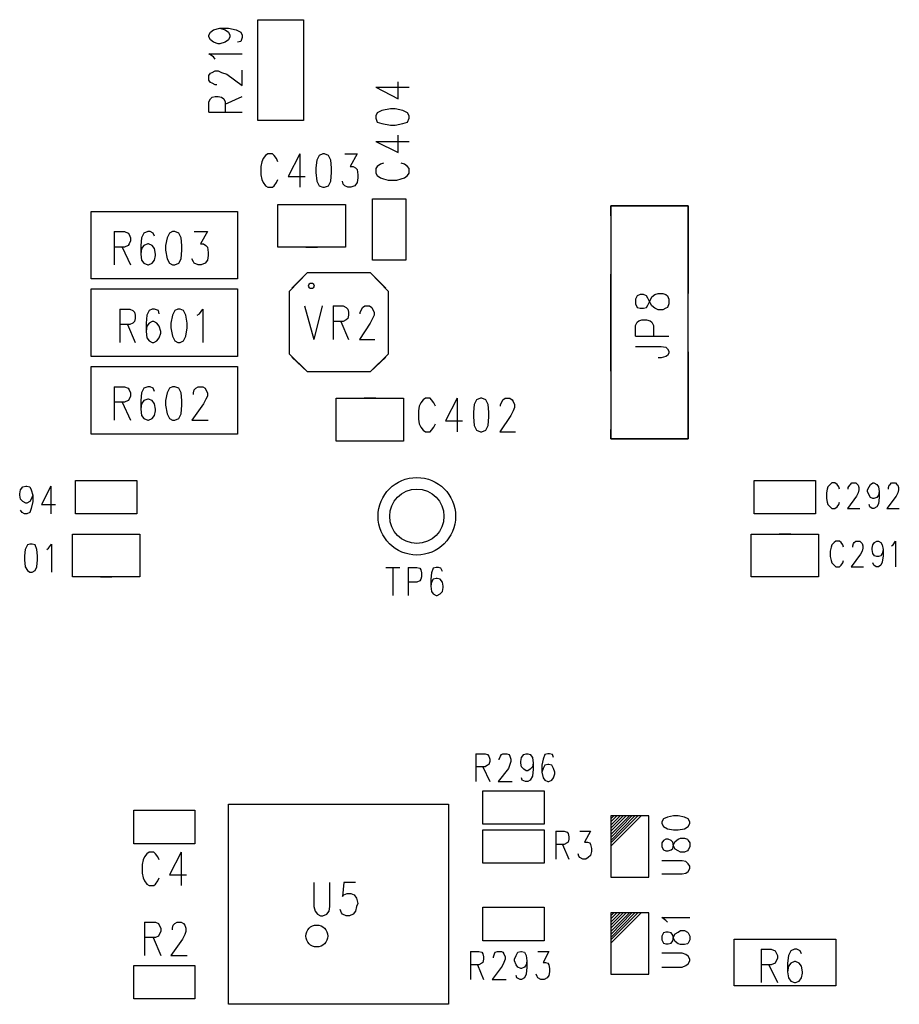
# Model space of a CAD drawing. Extents: x 11.9 to 28.1, y 10.8 to 21.2.
# Tile 10 of 33: x 14.5 to 15.6, y 18.5 to 19.8. Entities that reach past the tile are written whole.
import ezdxf

# ---------------------------------------------------------------- set-up
doc = ezdxf.new("R2010")
doc.units = 0
doc.header["$MEASUREMENT"] = 0
doc.layers.add('LAYNR1', color=2, linetype='Continuous')

msp = doc.modelspace()

# ---------------------------------------------------------------- linework, layer by layer
at = {"layer": 'LAYNR1'}
for points in [[(14.778, 19.686), (14.778, 19.816)], [(14.778, 19.816), (14.837, 19.816)], [(14.837, 19.816), (14.837, 19.686)], [(14.729, 19.805), (14.736, 19.803), (14.74, 19.8), (14.742, 19.796), (14.742, 19.794), (14.74, 19.79), (14.736, 19.787), (14.729, 19.785), (14.727, 19.785), (14.721, 19.787), (14.717, 19.79), (14.715, 19.794), (14.715, 19.796), (14.717, 19.8), (14.721, 19.803), (14.729, 19.805), (14.74, 19.805), (14.75, 19.803), (14.756, 19.8), (14.758, 19.796), (14.758, 19.793), (14.756, 19.788), (14.752, 19.787)], [(14.723, 19.765), (14.721, 19.768), (14.715, 19.772), (14.758, 19.772)], [(14.725, 19.732), (14.723, 19.732), (14.719, 19.734), (14.717, 19.735), (14.715, 19.738), (14.715, 19.744), (14.717, 19.747), (14.719, 19.748), (14.723, 19.75), (14.727, 19.75), (14.731, 19.748), (14.738, 19.746), (14.758, 19.731), (14.758, 19.751)], [(14.93, 19.729), (14.959, 19.714), (14.959, 19.736)], [(14.93, 19.729), (14.973, 19.729)], [(14.715, 19.697), (14.715, 19.71), (14.717, 19.714), (14.719, 19.716), (14.723, 19.717), (14.727, 19.717), (14.731, 19.716), (14.734, 19.714), (14.736, 19.71), (14.736, 19.697)], [(14.736, 19.707), (14.758, 19.717)], [(14.715, 19.697), (14.758, 19.697)], [(14.973, 19.692), (14.971, 19.696), (14.965, 19.699), (14.955, 19.701), (14.949, 19.701), (14.938, 19.699), (14.932, 19.696), (14.93, 19.692)], [(14.837, 19.686), (14.778, 19.686)], [(14.93, 19.689), (14.932, 19.684), (14.938, 19.682), (14.949, 19.68), (14.955, 19.68), (14.965, 19.682), (14.971, 19.684), (14.973, 19.689), (14.973, 19.692)], [(14.93, 19.692), (14.93, 19.689)], [(14.93, 19.659), (14.959, 19.645), (14.959, 19.667)], [(14.93, 19.659), (14.973, 19.659)], [(14.791, 19.643), (14.788, 19.641), (14.785, 19.637), (14.783, 19.633), (14.782, 19.627), (14.782, 19.616), (14.783, 19.61), (14.785, 19.606), (14.788, 19.602), (14.791, 19.6)], [(14.804, 19.633), (14.802, 19.637), (14.799, 19.641), (14.797, 19.643), (14.791, 19.643)], [(14.832, 19.643), (14.817, 19.614), (14.839, 19.614)], [(14.832, 19.643), (14.832, 19.6)], [(14.862, 19.643), (14.857, 19.641), (14.854, 19.635), (14.853, 19.625), (14.853, 19.619), (14.854, 19.608), (14.857, 19.602), (14.862, 19.6), (14.864, 19.6), (14.869, 19.602), (14.872, 19.608)], [(14.872, 19.635), (14.869, 19.641), (14.864, 19.643), (14.862, 19.643)], [(14.872, 19.608), (14.873, 19.619), (14.873, 19.625), (14.872, 19.635)], [(14.89, 19.643), (14.906, 19.643), (14.897, 19.627), (14.901, 19.627), (14.904, 19.625)], [(14.904, 19.625), (14.906, 19.623), (14.907, 19.616), (14.907, 19.612), (14.906, 19.606), (14.903, 19.602), (14.898, 19.6), (14.894, 19.6), (14.89, 19.602), (14.888, 19.604)], [(14.932, 19.627), (14.93, 19.624), (14.93, 19.618), (14.932, 19.615), (14.936, 19.612), (14.94, 19.611)], [(14.94, 19.631), (14.936, 19.63), (14.932, 19.627)], [(14.971, 19.627), (14.967, 19.63), (14.963, 19.631)], [(14.963, 19.611), (14.967, 19.612), (14.971, 19.615), (14.973, 19.618), (14.973, 19.624), (14.971, 19.627)], [(14.791, 19.6), (14.797, 19.6), (14.799, 19.602), (14.802, 19.606), (14.804, 19.61)], [(14.888, 19.604), (14.887, 19.608)], [(14.94, 19.611), (14.946, 19.609), (14.957, 19.609), (14.963, 19.611)], [(14.926, 19.506), (14.926, 19.585)], [(14.926, 19.585), (14.969, 19.585)], [(14.969, 19.585), (14.969, 19.506)], [(14.563, 19.569), (14.752, 19.569)], [(14.563, 19.482), (14.563, 19.569)], [(14.752, 19.569), (14.752, 19.482)], [(14.804, 19.578), (14.891, 19.578)], [(14.804, 19.523), (14.804, 19.578)], [(14.84, 19.578), (14.855, 19.578)], [(14.891, 19.578), (14.891, 19.523)], [(15.233, 19.576), (15.233, 19.276)], [(15.333, 19.576), (15.233, 19.576)], [(15.233, 19.563), (15.233, 19.576)], [(15.233, 19.576), (15.333, 19.576)], [(15.333, 19.276), (15.333, 19.576)], [(15.333, 19.576), (15.333, 19.463)], [(14.593, 19.543), (14.593, 19.5)], [(14.593, 19.543), (14.606, 19.543), (14.611, 19.541), (14.612, 19.539), (14.614, 19.535), (14.614, 19.531), (14.612, 19.527), (14.611, 19.525), (14.606, 19.523), (14.593, 19.523)], [(14.645, 19.537), (14.643, 19.541), (14.639, 19.543), (14.636, 19.543), (14.631, 19.541), (14.628, 19.535), (14.627, 19.525), (14.627, 19.514), (14.628, 19.506), (14.631, 19.502), (14.636, 19.5), (14.637, 19.5), (14.642, 19.502), (14.645, 19.506), (14.646, 19.512), (14.646, 19.514), (14.645, 19.521), (14.642, 19.525), (14.637, 19.527), (14.636, 19.527), (14.631, 19.525), (14.628, 19.521), (14.627, 19.514)], [(14.696, 19.543), (14.713, 19.543), (14.704, 19.527), (14.708, 19.527), (14.711, 19.525), (14.713, 19.523), (14.714, 19.516), (14.714, 19.512), (14.713, 19.506), (14.71, 19.502), (14.705, 19.5), (14.701, 19.5), (14.696, 19.502), (14.695, 19.504), (14.693, 19.508)], [(14.603, 19.523), (14.614, 19.5)], [(14.891, 19.523), (14.804, 19.523)], [(14.84, 19.523), (14.855, 19.523)], [(14.969, 19.506), (14.926, 19.506)], [(14.752, 19.482), (14.563, 19.482)], [(14.822, 19.47), (14.842, 19.49), (14.923, 19.49), (14.943, 19.47)], [(15.233, 19.363), (15.233, 19.488)], [(14.563, 19.469), (14.752, 19.469)], [(14.563, 19.382), (14.563, 19.469)], [(14.752, 19.469), (14.752, 19.382)], [(14.6, 19.443), (14.6, 19.4)], [(14.6, 19.443), (14.613, 19.443), (14.617, 19.441), (14.619, 19.439), (14.62, 19.435), (14.62, 19.431), (14.619, 19.427), (14.617, 19.425), (14.613, 19.423), (14.6, 19.423)], [(14.651, 19.437), (14.65, 19.441), (14.645, 19.443), (14.642, 19.443), (14.638, 19.441), (14.635, 19.435), (14.634, 19.425), (14.634, 19.414), (14.635, 19.406), (14.638, 19.402), (14.642, 19.4), (14.644, 19.4), (14.648, 19.402)], [(14.7, 19.435), (14.703, 19.437), (14.707, 19.443), (14.707, 19.4)], [(14.838, 19.447), (14.85, 19.404)], [(14.861, 19.447), (14.85, 19.404)], [(14.875, 19.447), (14.875, 19.404)], [(14.875, 19.447), (14.888, 19.447), (14.892, 19.445), (14.894, 19.443), (14.895, 19.439), (14.895, 19.435), (14.894, 19.431), (14.892, 19.429), (14.888, 19.427), (14.875, 19.427)], [(14.91, 19.437), (14.91, 19.439), (14.912, 19.443), (14.913, 19.445), (14.916, 19.447), (14.922, 19.447), (14.925, 19.445), (14.926, 19.443), (14.928, 19.439), (14.928, 19.435), (14.926, 19.431), (14.923, 19.425), (14.909, 19.404), (14.929, 19.404)], [(15.265, 19.408), (15.265, 19.422), (15.267, 19.426), (15.269, 19.428), (15.273, 19.429), (15.279, 19.429), (15.284, 19.428), (15.286, 19.426), (15.288, 19.422), (15.288, 19.408)], [(14.61, 19.423), (14.62, 19.4)], [(14.648, 19.425), (14.644, 19.427), (14.642, 19.427), (14.638, 19.425), (14.635, 19.421), (14.634, 19.414)], [(14.648, 19.402), (14.651, 19.406), (14.653, 19.412), (14.653, 19.414), (14.651, 19.421), (14.648, 19.425)], [(14.885, 19.427), (14.895, 19.404)], [(15.265, 19.408), (15.308, 19.408)], [(15.265, 19.395), (15.298, 19.395), (15.304, 19.394), (15.306, 19.392), (15.308, 19.389), (15.308, 19.386), (15.306, 19.383), (15.304, 19.382), (15.298, 19.38), (15.294, 19.38)], [(14.752, 19.382), (14.563, 19.382)], [(14.943, 19.381), (14.923, 19.362), (14.842, 19.362), (14.822, 19.381)], [(15.333, 19.388), (15.333, 19.276)], [(14.563, 19.369), (14.752, 19.369)], [(14.563, 19.282), (14.563, 19.369)], [(14.752, 19.369), (14.752, 19.282)], [(14.593, 19.343), (14.593, 19.3)], [(14.593, 19.343), (14.606, 19.343), (14.611, 19.341), (14.612, 19.339), (14.614, 19.335), (14.614, 19.331), (14.612, 19.327), (14.611, 19.325), (14.606, 19.323), (14.593, 19.323)], [(14.645, 19.337), (14.643, 19.341), (14.639, 19.343), (14.636, 19.343), (14.631, 19.341), (14.628, 19.335), (14.627, 19.325), (14.627, 19.314), (14.628, 19.306), (14.631, 19.302), (14.636, 19.3), (14.637, 19.3), (14.642, 19.302), (14.645, 19.306), (14.646, 19.312), (14.646, 19.314), (14.645, 19.321), (14.642, 19.325), (14.637, 19.327), (14.636, 19.327), (14.631, 19.325), (14.628, 19.321), (14.627, 19.314)], [(14.695, 19.333), (14.695, 19.335), (14.696, 19.339), (14.698, 19.341), (14.701, 19.343), (14.707, 19.343), (14.71, 19.341), (14.711, 19.339), (14.713, 19.335), (14.713, 19.331), (14.711, 19.327), (14.708, 19.321), (14.693, 19.3), (14.714, 19.3)], [(14.879, 19.273), (14.879, 19.328)], [(14.879, 19.328), (14.966, 19.328)], [(14.93, 19.328), (14.915, 19.328)], [(14.966, 19.328), (14.966, 19.273)], [(14.994, 19.328), (14.991, 19.326), (14.988, 19.322), (14.986, 19.318), (14.985, 19.312), (14.985, 19.301), (14.986, 19.295), (14.988, 19.291), (14.991, 19.287), (14.994, 19.285)], [(15.007, 19.318), (15.005, 19.322), (15.002, 19.326), (15, 19.328), (14.994, 19.328)], [(15.035, 19.328), (15.02, 19.299), (15.042, 19.299)], [(15.035, 19.328), (15.035, 19.285)], [(15.065, 19.328), (15.06, 19.326), (15.057, 19.32), (15.056, 19.31), (15.056, 19.304), (15.057, 19.293), (15.06, 19.287), (15.065, 19.285), (15.067, 19.285), (15.072, 19.287), (15.075, 19.293)], [(15.075, 19.32), (15.072, 19.326), (15.067, 19.328), (15.065, 19.328)], [(15.091, 19.32), (15.093, 19.324), (15.094, 19.326), (15.097, 19.328), (15.103, 19.328), (15.106, 19.326), (15.107, 19.324)], [(14.603, 19.323), (14.614, 19.3)], [(15.075, 19.293), (15.076, 19.304), (15.076, 19.31), (15.075, 19.32)], [(15.091, 19.318), (15.091, 19.32)], [(15.107, 19.324), (15.109, 19.32), (15.109, 19.316), (15.107, 19.312)], [(15.107, 19.312), (15.104, 19.306), (15.09, 19.285), (15.11, 19.285)], [(14.994, 19.285), (15, 19.285), (15.002, 19.287), (15.005, 19.291), (15.007, 19.295)], [(14.752, 19.282), (14.563, 19.282)], [(15.233, 19.276), (15.233, 19.288)], [(14.966, 19.273), (14.879, 19.273)], [(14.93, 19.273), (14.915, 19.273)], [(15.233, 19.276), (15.333, 19.276)], [(15.333, 19.276), (15.233, 19.276)], [(14.488, 19.203), (14.486, 19.198), (14.484, 19.195), (14.48, 19.193), (14.479, 19.193), (14.475, 19.195), (14.472, 19.198), (14.471, 19.203), (14.471, 19.205), (14.472, 19.21), (14.475, 19.214), (14.479, 19.215), (14.48, 19.215), (14.484, 19.214), (14.486, 19.21), (14.488, 19.203), (14.488, 19.195), (14.486, 19.186), (14.484, 19.181), (14.48, 19.179), (14.477, 19.179), (14.474, 19.181), (14.472, 19.184)], [(14.511, 19.215), (14.499, 19.191), (14.517, 19.191)], [(14.511, 19.215), (14.511, 19.179)], [(14.543, 19.222), (14.622, 19.222)], [(14.543, 19.179), (14.543, 19.222)], [(14.622, 19.222), (14.622, 19.179)], [(15.418, 19.179), (15.418, 19.222)], [(15.418, 19.222), (15.497, 19.222)], [(15.497, 19.222), (15.497, 19.179)], [(15.528, 19.211), (15.527, 19.214), (15.525, 19.217), (15.522, 19.219), (15.518, 19.219), (15.516, 19.217), (15.513, 19.214), (15.512, 19.211), (15.511, 19.206), (15.511, 19.199), (15.512, 19.194), (15.513, 19.191), (15.516, 19.188), (15.518, 19.186), (15.522, 19.186), (15.525, 19.188), (15.527, 19.191), (15.528, 19.194)], [(15.539, 19.211), (15.539, 19.213), (15.541, 19.216), (15.542, 19.217), (15.544, 19.219), (15.549, 19.219), (15.551, 19.217), (15.552, 19.216), (15.553, 19.213), (15.553, 19.21), (15.552, 19.206), (15.55, 19.202), (15.538, 19.186), (15.554, 19.186)], [(15.579, 19.208), (15.578, 19.203), (15.576, 19.2), (15.572, 19.199), (15.571, 19.199), (15.568, 19.2), (15.566, 19.203), (15.564, 19.208), (15.564, 19.21), (15.566, 19.214), (15.568, 19.217), (15.571, 19.219), (15.572, 19.219), (15.576, 19.217), (15.578, 19.214), (15.579, 19.208), (15.579, 19.2), (15.578, 19.192), (15.576, 19.188), (15.572, 19.186), (15.57, 19.186), (15.567, 19.188), (15.566, 19.191)], [(15.591, 19.211), (15.591, 19.213), (15.592, 19.216), (15.593, 19.217), (15.595, 19.219), (15.6, 19.219), (15.602, 19.217), (15.603, 19.216), (15.604, 19.213), (15.604, 19.21), (15.603, 19.206), (15.601, 19.202), (15.589, 19.186), (15.605, 19.186)], [(14.622, 19.179), (14.543, 19.179)], [(15.497, 19.179), (15.418, 19.179)], [(14.539, 19.153), (14.626, 19.153)], [(14.539, 19.098), (14.539, 19.153)], [(14.575, 19.153), (14.59, 19.153)], [(14.626, 19.153), (14.626, 19.098)], [(15.414, 19.098), (15.414, 19.153)], [(15.414, 19.153), (15.501, 19.153)], [(15.465, 19.153), (15.45, 19.153)], [(15.501, 19.153), (15.501, 19.098)], [(14.481, 19.139), (14.478, 19.133)], [(14.484, 19.14), (14.481, 19.139)], [(14.487, 19.14), (14.484, 19.14)], [(14.491, 19.139), (14.487, 19.14)], [(14.493, 19.133), (14.491, 19.139)], [(14.508, 19.135), (14.512, 19.14)], [(14.512, 19.14), (14.512, 19.104)], [(15.533, 19.136), (15.532, 19.139), (15.53, 19.142), (15.528, 19.144), (15.523, 19.144), (15.521, 19.142), (15.518, 19.139), (15.517, 19.136), (15.516, 19.131), (15.516, 19.124), (15.517, 19.119), (15.518, 19.116), (15.521, 19.113), (15.523, 19.111), (15.528, 19.111), (15.53, 19.113), (15.532, 19.116), (15.533, 19.119)], [(15.545, 19.136), (15.545, 19.138), (15.546, 19.141), (15.547, 19.142), (15.549, 19.144), (15.554, 19.144), (15.556, 19.142), (15.557, 19.141), (15.558, 19.138), (15.558, 19.135), (15.557, 19.131), (15.555, 19.127), (15.543, 19.111), (15.559, 19.111)], [(15.584, 19.133), (15.583, 19.128), (15.581, 19.125), (15.578, 19.124), (15.576, 19.124), (15.573, 19.125), (15.571, 19.128), (15.57, 19.133), (15.57, 19.135), (15.571, 19.139), (15.573, 19.142), (15.576, 19.144), (15.578, 19.144), (15.581, 19.142), (15.583, 19.139), (15.584, 19.133), (15.584, 19.125), (15.583, 19.117), (15.581, 19.113), (15.578, 19.111), (15.575, 19.111), (15.572, 19.113), (15.571, 19.116)], [(15.595, 19.138), (15.597, 19.139), (15.6, 19.144), (15.6, 19.111)], [(14.478, 19.133), (14.477, 19.125)], [(14.477, 19.125), (14.477, 19.12)], [(14.494, 19.125), (14.493, 19.133)], [(14.494, 19.12), (14.494, 19.125)], [(14.506, 19.133), (14.508, 19.135)], [(14.477, 19.12), (14.478, 19.111)], [(14.493, 19.111), (14.494, 19.12)], [(14.478, 19.111), (14.481, 19.106)], [(14.481, 19.106), (14.484, 19.104)], [(14.484, 19.104), (14.487, 19.104)], [(14.487, 19.104), (14.491, 19.106)], [(14.491, 19.106), (14.493, 19.111)], [(14.943, 19.11), (14.961, 19.11)], [(14.952, 19.11), (14.952, 19.074)], [(14.972, 19.11), (14.972, 19.074)], [(14.972, 19.11), (14.983, 19.11)], [(14.983, 19.11), (14.987, 19.109)], [(14.987, 19.109), (14.988, 19.107)], [(14.988, 19.107), (14.989, 19.103)], [(14.989, 19.103), (14.989, 19.098)], [(15.002, 19.103), (15.001, 19.095)], [(15.004, 19.109), (15.002, 19.103)], [(15.008, 19.11), (15.004, 19.109)], [(15.011, 19.11), (15.008, 19.11)], [(15.014, 19.109), (15.011, 19.11)], [(15.016, 19.105), (15.014, 19.109)], [(14.626, 19.098), (14.539, 19.098)], [(14.575, 19.098), (14.59, 19.098)], [(14.983, 19.091), (14.972, 19.091)], [(14.987, 19.093), (14.983, 19.091)], [(14.988, 19.095), (14.987, 19.093)], [(14.989, 19.098), (14.988, 19.095)], [(15.001, 19.095), (15.001, 19.086)], [(15.002, 19.091), (15.001, 19.086)], [(15.001, 19.086), (15.002, 19.079)], [(15.004, 19.095), (15.002, 19.091)], [(15.008, 19.096), (15.004, 19.095)], [(15.009, 19.096), (15.008, 19.096)], [(15.013, 19.095), (15.009, 19.096)], [(15.016, 19.091), (15.013, 19.095)], [(15.017, 19.086), (15.016, 19.091)], [(15.017, 19.084), (15.017, 19.086)], [(15.501, 19.098), (15.414, 19.098)], [(15.465, 19.098), (15.45, 19.098)], [(15.002, 19.079), (15.004, 19.076)], [(15.004, 19.076), (15.008, 19.074)], [(15.008, 19.074), (15.009, 19.074)], [(15.009, 19.074), (15.013, 19.076)], [(15.013, 19.076), (15.016, 19.079)], [(15.016, 19.079), (15.017, 19.084)], [(15.059, 18.87), (15.059, 18.834)], [(15.059, 18.87), (15.071, 18.87)], [(15.071, 18.87), (15.074, 18.869)], [(15.074, 18.869), (15.076, 18.867)], [(15.076, 18.867), (15.077, 18.863)], [(15.077, 18.86), (15.076, 18.856)], [(15.077, 18.863), (15.077, 18.86)], [(15.089, 18.863), (15.091, 18.867)], [(15.089, 18.862), (15.089, 18.863)], [(15.091, 18.867), (15.092, 18.869)], [(15.092, 18.869), (15.094, 18.87)], [(15.094, 18.87), (15.099, 18.87)], [(15.099, 18.87), (15.102, 18.869)], [(15.102, 18.869), (15.103, 18.867)], [(15.103, 18.867), (15.104, 18.863)], [(15.104, 18.86), (15.103, 18.856)], [(15.104, 18.863), (15.104, 18.86)], [(15.117, 18.86), (15.118, 18.865)], [(15.117, 18.858), (15.117, 18.86)], [(15.118, 18.853), (15.117, 18.858)], [(15.118, 18.865), (15.121, 18.869)], [(15.121, 18.869), (15.124, 18.87)], [(15.124, 18.87), (15.126, 18.87)], [(15.126, 18.87), (15.129, 18.869)], [(15.129, 18.869), (15.132, 18.865)], [(15.132, 18.865), (15.133, 18.858)], [(15.133, 18.858), (15.132, 18.853)], [(15.133, 18.858), (15.133, 18.85)], [(15.146, 18.863), (15.144, 18.855)], [(15.148, 18.869), (15.146, 18.863)], [(15.152, 18.87), (15.148, 18.869)], [(15.154, 18.87), (15.152, 18.87)], [(15.158, 18.869), (15.154, 18.87)], [(15.159, 18.865), (15.158, 18.869)], [(15.071, 18.853), (15.059, 18.853)], [(15.068, 18.853), (15.077, 18.834)], [(15.074, 18.855), (15.071, 18.853)], [(15.076, 18.856), (15.074, 18.855)], [(15.101, 18.851), (15.088, 18.834)], [(15.103, 18.856), (15.101, 18.851)], [(15.121, 18.85), (15.118, 18.853)], [(15.124, 18.848), (15.121, 18.85)], [(15.126, 18.848), (15.124, 18.848)], [(15.129, 18.85), (15.126, 18.848)], [(15.132, 18.853), (15.129, 18.85)], [(15.133, 18.85), (15.132, 18.841)], [(15.144, 18.855), (15.144, 18.846)], [(15.146, 18.851), (15.144, 18.846)], [(15.144, 18.846), (15.146, 18.839)], [(15.148, 18.855), (15.146, 18.851)], [(15.152, 18.856), (15.148, 18.855)], [(15.153, 18.856), (15.152, 18.856)], [(15.157, 18.855), (15.153, 18.856)], [(15.159, 18.851), (15.157, 18.855)], [(15.161, 18.846), (15.159, 18.851)], [(15.161, 18.844), (15.161, 18.846)], [(15.088, 18.834), (15.106, 18.834)], [(15.119, 18.836), (15.118, 18.839)], [(15.123, 18.834), (15.119, 18.836)], [(15.126, 18.834), (15.123, 18.834)], [(15.129, 18.836), (15.126, 18.834)], [(15.132, 18.841), (15.129, 18.836)], [(15.146, 18.839), (15.148, 18.836)], [(15.148, 18.836), (15.152, 18.834)], [(15.152, 18.834), (15.153, 18.834)], [(15.153, 18.834), (15.157, 18.836)], [(15.157, 18.836), (15.159, 18.839)], [(15.159, 18.839), (15.161, 18.844)], [(15.068, 18.822), (15.147, 18.822)], [(15.068, 18.779), (15.068, 18.822)], [(15.147, 18.822), (15.147, 18.779)], [(14.618, 18.754), (14.618, 18.797)], [(14.618, 18.797), (14.697, 18.797)], [(14.697, 18.797), (14.697, 18.754)], [(14.74, 18.547), (14.74, 18.805)], [(14.74, 18.805), (15.024, 18.805)], [(15.024, 18.805), (15.024, 18.547)], [(15.237, 18.79), (15.233, 18.786)], [(15.241, 18.79), (15.233, 18.782)], [(15.245, 18.79), (15.233, 18.778)], [(15.249, 18.79), (15.233, 18.774)], [(15.253, 18.79), (15.233, 18.77)], [(15.257, 18.79), (15.233, 18.766)], [(15.26, 18.79), (15.233, 18.762)], [(15.264, 18.79), (15.233, 18.758)], [(15.268, 18.79), (15.233, 18.755)], [(15.272, 18.79), (15.233, 18.751)], [(15.301, 18.786), (15.299, 18.782)], [(15.299, 18.782), (15.299, 18.78)], [(15.306, 18.788), (15.301, 18.786)], [(15.314, 18.79), (15.306, 18.788)], [(15.32, 18.79), (15.314, 18.79)], [(15.328, 18.788), (15.32, 18.79)], [(15.333, 18.786), (15.328, 18.788)], [(15.335, 18.782), (15.333, 18.786)], [(15.335, 18.78), (15.335, 18.782)], [(15.147, 18.779), (15.068, 18.779)], [(15.068, 18.772), (15.147, 18.772)], [(15.068, 18.729), (15.068, 18.772)], [(15.147, 18.772), (15.147, 18.729)], [(15.162, 18.77), (15.162, 18.734)], [(15.162, 18.77), (15.173, 18.77)], [(15.173, 18.77), (15.177, 18.769)], [(15.177, 18.769), (15.178, 18.767)], [(15.193, 18.77), (15.207, 18.77)], [(15.207, 18.77), (15.199, 18.756)], [(15.299, 18.78), (15.301, 18.776)], [(15.301, 18.776), (15.306, 18.773)], [(15.306, 18.773), (15.314, 18.772)], [(15.314, 18.772), (15.32, 18.772)], [(15.32, 18.772), (15.328, 18.773)], [(15.328, 18.773), (15.333, 18.776)], [(15.333, 18.776), (15.335, 18.78)], [(15.178, 18.756), (15.177, 18.755)], [(15.178, 18.767), (15.179, 18.763)], [(15.179, 18.76), (15.178, 18.756)], [(15.179, 18.763), (15.179, 18.76)], [(15.199, 18.756), (15.203, 18.756)], [(15.203, 18.756), (15.206, 18.755)], [(15.301, 18.758), (15.299, 18.755)], [(15.304, 18.76), (15.301, 18.758)], [(15.307, 18.76), (15.304, 18.76)], [(15.311, 18.758), (15.307, 18.76)], [(15.313, 18.756), (15.311, 18.758)], [(15.314, 18.751), (15.313, 18.756)], [(15.314, 18.753), (15.316, 18.757)], [(15.316, 18.757), (15.32, 18.76)], [(15.32, 18.76), (15.323, 18.761)], [(15.323, 18.761), (15.328, 18.761)], [(15.328, 18.761), (15.332, 18.76)], [(15.332, 18.76), (15.333, 18.758)], [(15.333, 18.758), (15.335, 18.755)], [(14.697, 18.754), (14.618, 18.754)], [(15.173, 18.753), (15.162, 18.753)], [(15.171, 18.753), (15.179, 18.734)], [(15.177, 18.755), (15.173, 18.753)], [(15.206, 18.755), (15.207, 18.753)], [(15.207, 18.753), (15.208, 18.748)], [(15.208, 18.744), (15.207, 18.739)], [(15.208, 18.748), (15.208, 18.744)], [(15.299, 18.755), (15.299, 18.75)], [(15.299, 18.75), (15.301, 18.746)], [(15.301, 18.746), (15.304, 18.745)], [(15.304, 18.745), (15.307, 18.745)], [(15.307, 18.745), (15.311, 18.746)], [(15.311, 18.746), (15.313, 18.748)], [(15.313, 18.748), (15.314, 18.753)], [(15.316, 18.747), (15.314, 18.751)], [(15.32, 18.745), (15.316, 18.747)], [(15.323, 18.743), (15.32, 18.745)], [(15.332, 18.745), (15.328, 18.743)], [(15.333, 18.746), (15.332, 18.745)], [(15.335, 18.75), (15.333, 18.746)], [(15.335, 18.755), (15.335, 18.75)], [(14.651, 18.733), (14.649, 18.737), (14.646, 18.741), (14.644, 18.743), (14.638, 18.743), (14.635, 18.741), (14.632, 18.737), (14.63, 18.733), (14.629, 18.727), (14.629, 18.716), (14.63, 18.71), (14.632, 18.706), (14.635, 18.702), (14.638, 18.7), (14.644, 18.7), (14.646, 18.702), (14.649, 18.706), (14.651, 18.71)], [(14.679, 18.743), (14.664, 18.714), (14.686, 18.714)], [(14.679, 18.743), (14.679, 18.7)], [(15.192, 18.738), (15.191, 18.741)], [(15.193, 18.736), (15.192, 18.738)], [(15.197, 18.734), (15.193, 18.736)], [(15.201, 18.734), (15.197, 18.734)], [(15.204, 18.736), (15.201, 18.734)], [(15.207, 18.739), (15.204, 18.736)], [(15.325, 18.732), (15.299, 18.732)], [(15.328, 18.743), (15.323, 18.743)], [(15.33, 18.731), (15.325, 18.732)], [(15.333, 18.728), (15.33, 18.731)], [(15.147, 18.729), (15.068, 18.729)], [(15.33, 18.716), (15.333, 18.718)], [(15.335, 18.725), (15.333, 18.728)], [(15.333, 18.718), (15.335, 18.722)], [(15.335, 18.722), (15.335, 18.725)], [(15.299, 18.715), (15.325, 18.715)], [(15.325, 18.715), (15.33, 18.716)], [(14.85, 18.704), (14.85, 18.673), (14.852, 18.667), (14.855, 18.663), (14.859, 18.661), (14.862, 18.661), (14.867, 18.663), (14.87, 18.667), (14.871, 18.673), (14.871, 18.704)], [(14.904, 18.704), (14.889, 18.704), (14.887, 18.686), (14.889, 18.688), (14.893, 18.69), (14.898, 18.69), (14.902, 18.688), (14.905, 18.684), (14.907, 18.677), (14.905, 18.673), (14.904, 18.667), (14.901, 18.663), (14.896, 18.661), (14.892, 18.661), (14.887, 18.663), (14.886, 18.665), (14.884, 18.669)], [(15.068, 18.629), (15.068, 18.672)], [(15.068, 18.672), (15.147, 18.672)], [(15.147, 18.672), (15.147, 18.629)], [(15.237, 18.665), (15.233, 18.661)], [(15.241, 18.665), (15.233, 18.657)], [(15.245, 18.665), (15.233, 18.653)], [(15.249, 18.665), (15.233, 18.649)], [(15.253, 18.665), (15.233, 18.645)], [(15.257, 18.665), (15.233, 18.641)], [(15.26, 18.665), (15.233, 18.637)], [(15.264, 18.665), (15.233, 18.633)], [(15.268, 18.665), (15.233, 18.63)], [(15.272, 18.665), (15.233, 18.626)], [(15.306, 18.653), (15.304, 18.655), (15.299, 18.659), (15.335, 18.659)], [(14.632, 18.653), (14.632, 18.61)], [(14.632, 18.653), (14.646, 18.653), (14.65, 18.651), (14.651, 18.649), (14.653, 18.645), (14.653, 18.641), (14.651, 18.637), (14.65, 18.635), (14.646, 18.633), (14.632, 18.633)], [(14.671, 18.651), (14.674, 18.653), (14.679, 18.653), (14.682, 18.651), (14.684, 18.649), (14.685, 18.645), (14.685, 18.641), (14.684, 18.637), (14.681, 18.631), (14.666, 18.61), (14.687, 18.61)], [(14.668, 18.643), (14.668, 18.645), (14.669, 18.649), (14.671, 18.651)], [(14.643, 18.633), (14.653, 18.61)], [(15.147, 18.629), (15.068, 18.629)], [(15.392, 18.631), (15.523, 18.631)], [(15.392, 18.571), (15.392, 18.631)], [(15.523, 18.631), (15.523, 18.571)], [(15.427, 18.618), (15.427, 18.575)], [(15.427, 18.618), (15.44, 18.618), (15.445, 18.616), (15.446, 18.614), (15.448, 18.61), (15.448, 18.606), (15.446, 18.602), (15.445, 18.6), (15.44, 18.598), (15.427, 18.598)], [(15.479, 18.612), (15.477, 18.616), (15.473, 18.618), (15.47, 18.618), (15.465, 18.616), (15.462, 18.61), (15.461, 18.6), (15.461, 18.589), (15.462, 18.581), (15.465, 18.577), (15.47, 18.575), (15.471, 18.575), (15.476, 18.577), (15.479, 18.581), (15.48, 18.587), (15.48, 18.589), (15.479, 18.596), (15.476, 18.6), (15.471, 18.602), (15.47, 18.602), (15.465, 18.6), (15.462, 18.596), (15.461, 18.589)], [(15.052, 18.615), (15.052, 18.579)], [(15.052, 18.615), (15.063, 18.615), (15.067, 18.614), (15.068, 18.612), (15.069, 18.608), (15.069, 18.605), (15.068, 18.601), (15.067, 18.6), (15.063, 18.598), (15.052, 18.598)], [(15.082, 18.607), (15.082, 18.608), (15.083, 18.612), (15.084, 18.614), (15.087, 18.615), (15.092, 18.615), (15.094, 18.614), (15.095, 18.612), (15.097, 18.608), (15.097, 18.605), (15.095, 18.601), (15.093, 18.596), (15.08, 18.579), (15.098, 18.579)], [(15.125, 18.603), (15.124, 18.598), (15.122, 18.595), (15.118, 18.593), (15.117, 18.593), (15.113, 18.595), (15.111, 18.598), (15.109, 18.603), (15.109, 18.605), (15.111, 18.61), (15.113, 18.614), (15.117, 18.615), (15.118, 18.615), (15.122, 18.614), (15.124, 18.61), (15.125, 18.603), (15.125, 18.595), (15.124, 18.586), (15.122, 18.581), (15.118, 18.579), (15.116, 18.579), (15.112, 18.581), (15.111, 18.584)], [(15.139, 18.615), (15.153, 18.615), (15.146, 18.601), (15.149, 18.601), (15.152, 18.6), (15.153, 18.598), (15.154, 18.593), (15.154, 18.589), (15.153, 18.584), (15.151, 18.581), (15.147, 18.579), (15.143, 18.579), (15.139, 18.581), (15.138, 18.583), (15.137, 18.586)], [(15.299, 18.595), (15.325, 18.595), (15.33, 18.597), (15.333, 18.599), (15.335, 18.603), (15.335, 18.605), (15.333, 18.609), (15.33, 18.611), (15.325, 18.613), (15.299, 18.613)], [(14.618, 18.597), (14.697, 18.597)], [(14.618, 18.554), (14.618, 18.597)], [(14.697, 18.597), (14.697, 18.554)], [(15.061, 18.598), (15.069, 18.579)], [(15.437, 18.598), (15.448, 18.575)], [(15.523, 18.571), (15.392, 18.571)], [(14.697, 18.554), (14.618, 18.554)], [(15.024, 18.547), (14.74, 18.547)]]:
    msp.add_lwpolyline(points, dxfattribs=at)
for points in [[(14.668, 19.543), (14.664, 19.541), (14.661, 19.535), (14.659, 19.525), (14.659, 19.519), (14.661, 19.508), (14.664, 19.502), (14.668, 19.5), (14.671, 19.5), (14.676, 19.502), (14.679, 19.508), (14.68, 19.519), (14.68, 19.525), (14.679, 19.535), (14.676, 19.541), (14.671, 19.543), (14.668, 19.543)], [(14.819, 19.385), (14.819, 19.466), (14.842, 19.49), (14.923, 19.49), (14.946, 19.466), (14.946, 19.385), (14.923, 19.362), (14.842, 19.362), (14.819, 19.385)], [(15.265, 19.45), (15.267, 19.445), (15.271, 19.444), (15.275, 19.444), (15.279, 19.445), (15.281, 19.448), (15.284, 19.454), (15.286, 19.459), (15.29, 19.462), (15.294, 19.463), (15.3, 19.463), (15.304, 19.462), (15.306, 19.46), (15.308, 19.456), (15.308, 19.45), (15.306, 19.445), (15.304, 19.444), (15.3, 19.442), (15.294, 19.442), (15.29, 19.444), (15.286, 19.447), (15.284, 19.451), (15.281, 19.457), (15.279, 19.46), (15.275, 19.462), (15.271, 19.462), (15.267, 19.46), (15.265, 19.456), (15.265, 19.45)], [(14.675, 19.443), (14.671, 19.441), (14.668, 19.435), (14.666, 19.425), (14.666, 19.419), (14.668, 19.408), (14.671, 19.402), (14.675, 19.4), (14.678, 19.4), (14.682, 19.402), (14.685, 19.408), (14.687, 19.419), (14.687, 19.425), (14.685, 19.435), (14.682, 19.441), (14.678, 19.443), (14.675, 19.443)], [(14.668, 19.343), (14.664, 19.341), (14.661, 19.335), (14.659, 19.325), (14.659, 19.319), (14.661, 19.308), (14.664, 19.302), (14.668, 19.3), (14.671, 19.3), (14.676, 19.302), (14.679, 19.308), (14.68, 19.319), (14.68, 19.325), (14.679, 19.335), (14.676, 19.341), (14.671, 19.343), (14.668, 19.343)], [(15.233, 18.711), (15.282, 18.711), (15.282, 18.79), (15.233, 18.79), (15.233, 18.711)], [(15.233, 18.586), (15.282, 18.586), (15.282, 18.665), (15.233, 18.665), (15.233, 18.586)], [(15.299, 18.63), (15.301, 18.626), (15.304, 18.625), (15.307, 18.625), (15.311, 18.626), (15.313, 18.629), (15.314, 18.634), (15.316, 18.638), (15.32, 18.64), (15.323, 18.642), (15.328, 18.642), (15.332, 18.64), (15.333, 18.639), (15.335, 18.635), (15.335, 18.63), (15.333, 18.626), (15.332, 18.625), (15.328, 18.624), (15.323, 18.624), (15.32, 18.625), (15.316, 18.628), (15.314, 18.632), (15.313, 18.636), (15.311, 18.639), (15.307, 18.64), (15.304, 18.64), (15.301, 18.639), (15.299, 18.635), (15.299, 18.63)]]:
    msp.add_lwpolyline(points, close=True, dxfattribs=at)
for centre, radius in [((14.847, 19.473), 0.00354), ((14.983, 19.176), 0.05), ((14.983, 19.176), 0.035), ((14.854, 18.635), 0.0141)]:
    msp.add_circle(centre, radius, dxfattribs=at)

doc.saveas('drawing.dxf')
